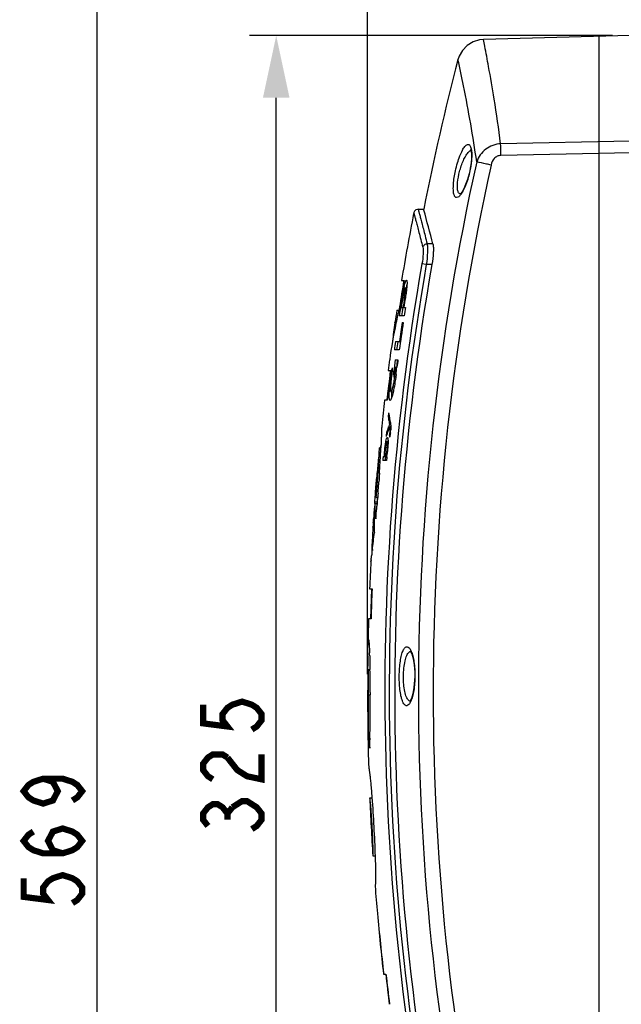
# Model space of a CAD drawing. Header units: millimetres. Extents: x -192 to 265, y -68 to 200.
# Tile 4 of 47: x -192 to -158, y 107 to 163. Entities that reach past the tile are written whole.
import ezdxf

# ---------------------------------------------------------------- set-up
doc = ezdxf.new("R2010")
doc.units = ezdxf.units.MM
doc.header["$LTSCALE"] = 16.335
doc.layers.get('0').update_dxf_attribs({"linetype": 'CONTINUOUS'})

# ---------------------------------------------------------------- blocks, each defined once
blk = doc.blocks.new('_FILLED')
at = {"color": 0, "linetype": 'ByBlock'}
blk.add_solid([(0, 0), (-1, 0.214), (-1, -0.214)], dxfattribs=at)

msp = doc.modelspace()

# ---------------------------------------------------------------- linework, layer by layer
at = {"color": 7, "linetype": 'Continuous'}
for p, q in [((-172.49366, 126.08064), (-172.49366, 197.44262)), ((-187.75834, 185.47799), (-187.75834, 47.88849)), ((-158.68424, 162.08066), (-179.1414, 162.08066)), ((-157.68424, 162.08066), (-165.95823, 161.864)), ((-165.95823, 161.86397), (-165.95819, 161.864)), ((-159.44229, 162.03448), (-159.44229, 84.10781)), ((-167.32973, 160.91546), (-167.3926, 160.72669)), ((-177.6414, 83.13099), (-177.6414, 158.58066)), ((-157.68424, 156.13235), (-164.98668, 155.98981)), ((-159.44229, 155.43421), (-164.97893, 155.32613)), ((-157.67759, 155.46866), (-159.44229, 155.43421)), ((-166.72968, 154.46771), (-166.76842, 154.29999)), ((-166.70261, 154.60327), (-166.72968, 154.46771)), ((-167.23755, 153.15595), (-167.23787, 153.15594)), ((-169.63676, 152.28967), (-169.6707, 152.28739)), ((-169.62523, 152.28969), (-169.31732, 152.28969)), ((-169.32808, 152.28953), (-169.32812, 152.28968)), ((-169.31732, 152.25047), (-169.32808, 152.28953)), ((-168.80782, 150.33715), (-169.13225, 150.33715)), ((-169.17946, 149.1723), (-169.42491, 149.21521)), ((-168.86463, 149.1723), (-169.17946, 149.1723)), ((-170.57363, 148.28077), (-170.43382, 148.28077)), ((-170.28696, 147.83977), (-170.37335, 147.83977)), ((-170.54284, 147.30651), (-170.53809, 147.33615)), ((-170.54284, 147.30651), (-170.50899, 147.30651)), ((-170.41295, 147.28166), (-170.35957, 147.28166)), ((-170.83632, 146.59752), (-170.72378, 146.59752)), ((-170.72778, 146.60139), (-170.73426, 146.57395)), ((-170.66003, 146.8815), (-170.68413, 146.78322)), ((-170.59082, 146.76253), (-170.35076, 146.76253)), ((-170.42424, 146.28613), (-170.70196, 146.28613)), ((-170.9513, 145.88826), (-170.94813, 145.90945)), ((-170.88422, 145.90236), (-170.89019, 145.87399)), ((-170.53752, 145.91304), (-170.48063, 145.91304)), ((-170.70394, 144.36293), (-170.9811, 144.36293)), ((-170.91447, 144.83937), (-170.63666, 144.83937)), ((-171.24484, 143.81355), (-171.24739, 143.7945)), ((-170.93333, 143.81215), (-170.77905, 143.81215)), ((-170.9452, 143.39618), (-170.83431, 143.39618)), ((-171.32437, 143.20986), (-171.1853, 143.20986)), ((-171.02287, 143.13243), (-170.97954, 143.13243)), ((-170.97449, 142.73283), (-170.92215, 142.73283)), ((-170.88789, 142.96831), (-170.92215, 142.69765)), ((-171.16429, 141.99892), (-171.03558, 141.99892)), ((-171.39327, 141.52654), (-171.53213, 141.52654)), ((-171.32697, 140.59289), (-171.26811, 140.59289)), ((-171.31113, 140.01339), (-171.29187, 140.06222)), ((-171.25274, 140.15937), (-171.19679, 140.15937)), ((-171.23247, 140.03854), (-171.24565, 140.00662)), ((-171.23247, 140.03854), (-171.17935, 140.03854)), ((-171.22476, 139.99826), (-171.1796, 139.99826)), ((-171.44158, 139.49499), (-171.44541, 139.48419)), ((-171.42085, 139.72109), (-171.35817, 139.72109)), ((-171.25936, 139.53391), (-171.22598, 139.53391)), ((-171.8248, 138.73556), (-171.8203, 138.84991)), ((-171.82022, 138.85071), (-171.82034, 138.84987)), ((-171.73979, 138.84988), (-171.8203, 138.84988)), ((-171.7764, 138.8502), (-171.77406, 138.86076)), ((-171.77406, 138.86076), (-171.77231, 138.86858)), ((-171.73528, 138.94311), (-171.73952, 138.85019)), ((-171.73211, 139.0141), (-171.73528, 138.94311)), ((-171.40123, 139.1953), (-171.3365, 139.1953)), ((-171.61038, 138.35187), (-171.48391, 138.35187)), ((-171.48391, 138.34953), (-171.42982, 138.34953)), ((-171.42982, 138.34239), (-171.40315, 138.34239)), ((-171.92775, 137.70635), (-171.946, 137.42767)), ((-171.42362, 138.12445), (-171.63172, 138.12445)), ((-171.97749, 137.11414), (-171.97173, 137.18954)), ((-171.95631, 137.28289), (-171.97322, 137.0726)), ((-171.95753, 137.37023), (-171.95638, 137.38331)), ((-171.95638, 137.38331), (-171.95229, 137.42825)), ((-171.90675, 137.28419), (-171.90049, 137.37922)), ((-171.90049, 137.37922), (-171.89736, 137.42743)), ((-171.89736, 137.42743), (-171.89249, 137.50329)), ((-171.83463, 137.18158), (-171.84327, 137.0558)), ((-171.8284, 137.27407), (-171.83463, 137.18158)), ((-171.82194, 137.37185), (-171.8284, 137.27407)), ((-171.81865, 137.42248), (-171.82194, 137.37185)), ((-172.0435, 136.28993), (-172.01589, 136.64252)), ((-172.01589, 136.64252), (-172.00445, 136.78505)), ((-172.00445, 136.78505), (-171.98165, 137.06309)), ((-171.97402, 137.06248), (-171.98277, 136.95168)), ((-171.97322, 137.0726), (-171.97402, 137.06248)), ((-171.94159, 136.78297), (-171.93137, 136.92552)), ((-171.93137, 136.92552), (-171.93029, 136.9408)), ((-171.93029, 136.9408), (-171.92306, 137.04408)), ((-171.84327, 137.0558), (-171.85175, 136.93518)), ((-172.08011, 135.8011), (-172.06084, 136.06159)), ((-172.06084, 136.06159), (-172.05051, 136.19827)), ((-172.05051, 136.19827), (-172.04871, 136.22185)), ((-172.04871, 136.22185), (-172.0435, 136.28993)), ((-171.99776, 136.05689), (-171.98671, 136.19306)), ((-171.99776, 136.05689), (-171.91907, 136.05689)), ((-171.98671, 136.19306), (-171.97938, 136.28501)), ((-171.93415, 136.05214), (-171.95273, 135.8011)), ((-171.91873, 136.06063), (-171.91979, 136.0477)), ((-171.90845, 136.18703), (-171.91873, 136.06063)), ((-171.90112, 136.27884), (-171.90845, 136.18703)), ((-172.08589, 135.70258), (-171.95851, 135.70258)), ((-172.08011, 135.8011), (-171.95273, 135.8011)), ((-171.9501, 135.68901), (-171.95386, 135.64587)), ((-171.94916, 135.69993), (-171.9501, 135.68901)), ((-171.94161, 135.78763), (-171.94916, 135.69993)), ((-171.94067, 135.79858), (-171.94161, 135.78763)), ((-172.18693, 134.38008), (-172.18631, 134.38945)), ((-172.16991, 134.61333), (-172.12498, 134.61333)), ((-172.16101, 134.73429), (-172.15328, 134.8449)), ((-172.16101, 134.73429), (-172.12458, 134.73432)), ((-172.02773, 134.84754), (-172.02885, 134.83602)), ((-172.20464, 134.06823), (-172.20324, 134.09704)), ((-172.23174, 133.67383), (-172.23074, 133.68065)), ((-172.23169, 133.67549), (-172.23169, 133.67483)), ((-172.21874, 133.67501), (-172.21821, 133.69631)), ((-172.2615, 132.77891), (-172.2573, 132.81412)), ((-172.25129, 133.09006), (-172.25187, 133.06514)), ((-172.22078, 133.07831), (-172.22244, 133.06463)), ((-172.30141, 132.44351), (-172.30143, 132.44402)), ((-172.30142, 132.4441), (-172.29365, 132.51183)), ((-172.28867, 132.53568), (-172.30141, 132.44355)), ((-172.37359, 130.90067), (-172.23556, 130.90067)), ((-172.30656, 129.19673), (-172.24646, 130.90128)), ((-172.29566, 129.1963), (-172.43362, 129.1963)), ((-172.35587, 126.33462), (-172.45878, 126.33462)), ((-172.48689, 124.91464), (-172.48712, 124.80885)), ((-172.43173, 124.91432), (-172.34634, 124.91432)), ((-172.34644, 125.05268), (-172.34621, 124.91438)), ((-172.47383, 122.71542), (-172.47366, 122.70518)), ((-172.43991, 122.48406), (-172.43857, 122.70292)), ((-172.43857, 122.70292), (-172.43805, 122.79439)), ((-172.43991, 122.48406), (-172.35856, 122.48406)), ((-172.35838, 122.48037), (-172.35975, 122.37709)), ((-172.36558, 119.11734), (-172.23846, 119.11734)), ((-172.24477, 119.13388), (-172.24408, 119.12449)), ((-172.19047, 115.83495), (-172.06116, 115.83495)), ((-172.06557, 114.13056), (-172.0682, 114.13056)), ((-171.93927, 112.58389), (-171.92793, 112.58389)), ((-171.59367, 109.17528), (-171.4557, 109.17528))]:
    msp.add_line(p, q, dxfattribs=at)
for points in [[(-165.95823, 161.864), (-166.17161, 161.84333), (-166.54145, 161.73132), (-166.87123, 161.52988), (-167.13975, 161.25197), (-167.32973, 160.91546)], [(-166.68195, 155.67871), (-166.685, 155.68226), (-166.67546, 155.66106), (-166.65137, 155.56772), (-166.63396, 155.40473), (-166.6338, 155.18044), (-166.65616, 154.90756), (-166.70261, 154.60327)], [(-166.76842, 154.29999), (-166.86245, 153.96901), (-166.96598, 153.68174), (-167.0699, 153.45059), (-167.16501, 153.28295), (-167.24065, 153.18191), (-167.2572, 153.16465)], [(-169.6707, 152.28739), (-169.76245, 152.25639), (-169.83593, 152.1933), (-169.88045, 152.10729), (-169.88607, 152.08427)], [(-170.08781, 127.38736), (-170.09058, 127.38918), (-170.06871, 127.36034), (-170.00255, 127.22343), (-169.92765, 126.96854), (-169.86697, 126.61333), (-169.83493, 126.20086), (-169.83144, 125.96823)], [(-169.83144, 125.96823), (-169.83724, 125.74865), (-169.87393, 125.33189), (-169.93916, 124.97222), (-170.01778, 124.71388), (-170.08658, 124.57443), (-170.09833, 124.55795)]]:
    msp.add_lwpolyline(points, dxfattribs=at)
at = {"color": 7, "linetype": 'Continuous', "const_width": 0.35}
for points in [[(-181.7664, 124.36207), (-181.7664, 123.3102), (-180.39139, 123.13488), (-180.6664, 123.48551), (-180.6664, 123.83613), (-180.39139, 124.18676), (-180.1164, 124.36207), (-179.5664, 124.53738), (-179.0164, 124.36207), (-178.7414, 124.18676), (-178.4664, 123.83613), (-178.4664, 123.48551), (-178.7414, 123.13488), (-179.0164, 122.95957)], [(-181.2164, 120.15458), (-181.49139, 120.32989), (-181.7664, 120.68051), (-181.7664, 121.03114), (-181.49139, 121.38176), (-181.2164, 121.55707), (-180.6664, 121.55707), (-180.39139, 121.38176)], [(-180.39139, 121.38176), (-179.8414, 120.68051), (-179.2914, 120.32989), (-178.4664, 120.15458), (-178.4664, 121.55707)], [(-190.78334, 120.18949), (-190.23334, 120.01418), (-189.95834, 119.48824), (-190.23334, 118.9623), (-190.78334, 118.78699), (-191.33334, 118.9623), (-191.60834, 119.13762), (-191.88334, 119.48824), (-191.60834, 119.83887), (-191.33334, 120.01418), (-190.78334, 120.18949), (-189.68334, 120.18949), (-189.13334, 120.01418), (-188.85834, 119.83887), (-188.58334, 119.48824), (-188.85834, 119.13762), (-189.13334, 118.9623)], [(-181.49139, 117.52488), (-181.7664, 117.87551), (-181.7664, 118.22613), (-181.49139, 118.57676), (-181.2164, 118.75207), (-180.94139, 118.75207), (-180.6664, 118.57676), (-180.39139, 118.22613), (-180.1164, 118.57676)], [(-180.1164, 118.57676), (-179.5664, 118.92738), (-179.2914, 118.92738), (-179.0164, 118.75207), (-178.7414, 118.57676), (-178.4664, 118.22613), (-178.4664, 117.87551), (-178.7414, 117.52488), (-179.0164, 117.34957)], [(-180.39139, 117.87551), (-180.39139, 118.22613)], [(-189.68334, 115.98199), (-190.23334, 116.1573), (-190.50834, 116.68324), (-190.23334, 117.20918), (-189.68334, 117.38449), (-189.13334, 117.20918), (-188.85834, 117.03386), (-188.58334, 116.68324), (-188.85834, 116.33261), (-189.13334, 116.1573), (-189.68334, 115.98199), (-190.78334, 115.98199), (-191.33334, 116.1573), (-191.60834, 116.33261), (-191.88334, 116.68324), (-191.60834, 117.03386), (-191.33334, 117.20918)], [(-191.88334, 114.57949), (-191.88334, 113.52762), (-190.50834, 113.3523), (-190.78334, 113.70293), (-190.78334, 114.05355), (-190.50834, 114.40418), (-190.23334, 114.57949), (-189.68334, 114.7548), (-189.13334, 114.57949), (-188.85834, 114.40418), (-188.58334, 114.05355), (-188.58334, 113.70293), (-188.85834, 113.3523), (-189.13334, 113.17699)]]:
    msp.add_lwpolyline(points, dxfattribs=at)
at = {"color": 7, "linetype": 'Continuous'}
for centre, radius, start, end in [((-31.36704, 125.08064), 140.61861, 165.3160221, 168.8421812), ((-32.13965, 125.08064), 137.48619, 167.4446317, 192.5798047), ((-32.14177, 125.08065), 136.65188, 167.4454234, 192.5790165), ((-277.55005, 122.4045), 112.27247, 14.4061268, 15.4165886), ((-31.36704, 125.08064), 141.12661, 168.9849585, 170.5370764), ((-31.36704, 125.08064), 140.15153, 170.084049, 193.0275522), ((-31.36704, 125.08064), 139.90236, 170.084049, 193.0275405), ((-31.36704, 125.08064), 139.59224, 170.0617963, 193.0059245), ((-31.36704, 125.08064), 140.99981, 170.5294801, 171.148129), ((-31.36704, 125.08064), 140.99961, 170.5377634, 171.1480099), ((-31.36704, 125.08064), 140.9887, 170.5287268, 171.104754), ((-162.49576, 146.21774), 8.11579, 168.167002, 169.199454), ((-164.7327, 146.68331), 5.83093, 167.621772, 168.137192), ((-164.14208, 146.58246), 6.30323, 167.665357, 168.469975), ((-31.36704, 125.08064), 140.93932, 170.9266889, 171.3465149), ((-31.36704, 125.08064), 140.90197, 170.9344934, 171.1481983), ((-159.63985, 145.55156), 11.00597, 170.274025, 170.955775), ((-31.36704, 125.08064), 140.80713, 170.9283359, 171.1421884), ((-31.36704, 125.08064), 140.75834, 170.9149245, 171.1390935), ((-182.45378, 149.20451), 12.1934, 350.926833, 351.079841), ((-179.16979, 148.69518), 8.87016, 351.040809, 352.051289), ((-142.97079, 141.71653), 28.28978, 170.064731, 171.476593), ((-142.24238, 139.85871), 29.27255, 166.738019, 167.275569), ((-142.12044, 139.82998), 29.39782, 166.318608, 166.683073), ((-31.36704, 125.08064), 140.81185, 171.1481436, 171.3386213), ((-31.36704, 125.08064), 140.66477, 171.1331515, 171.329495), ((-142.40103, 139.89441), 29.10992, 167.275327, 168.089216), ((-142.86729, 139.98995), 28.63399, 168.141718, 172.326158), ((-143.27997, 141.76224), 27.97724, 171.519225, 173.659832), ((-31.36704, 125.08064), 141.12661, 171.5132499, 171.5210686), ((-31.36704, 125.08064), 140.66477, 171.4831873, 172.1211015), ((-31.36704, 125.08064), 140.72103, 171.4866179, 171.9283918), ((-31.36704, 125.08064), 140.93932, 171.9409761, 172.1365467), ((-31.36704, 125.08064), 140.81185, 171.9409385, 172.1293835), ((-31.36704, 125.08064), 141.12661, 172.3796254, 172.6190657), ((-31.36704, 125.08064), 140.81767, 172.3558819, 172.6348347), ((-31.36704, 125.08064), 140.6899, 172.3558249, 172.519049), ((-31.36704, 125.08064), 140.66477, 172.3475231, 172.5184443), ((-156.43555, 140.99147), 14.86388, 170.877416, 171.926821), ((-147.23961, 143.00091), 23.87434, 179.16676, 179.827785), ((-31.36704, 125.08064), 140.77471, 172.5243208, 172.7548555), ((-179.69281, 143.93136), 8.80142, 354.437374, 355.84961), ((-179.71528, 143.93368), 8.824, 355.84514, 356.507758), ((-184.4347, 144.52203), 13.63561, 353.457193, 355.263883), ((-31.36704, 125.08064), 140.99981, 172.724742, 173.3019039), ((-31.36704, 125.08064), 140.99961, 172.6190461, 173.3011936), ((-31.36704, 125.08064), 140.9887, 172.6120901, 173.3013736), ((-143.87768, 141.81628), 27.37693, 177.35512, 177.655258), ((-143.85215, 141.81511), 27.40249, 177.096767, 177.355126), ((-155.54275, 140.8616), 15.76607, 171.915181, 172.053055), ((-161.79907, 141.66821), 9.42005, 171.42565, 172.784735), ((-145.40396, 143.42235), 25.62055, 180.648367, 180.981672), ((-145.41465, 143.42217), 25.60986, 180.981674, 181.315039), ((-178.2812, 143.7864), 7.38228, 351.586178, 351.79863), ((-178.45142, 143.81275), 7.55452, 351.785004, 352.666425), ((-178.49696, 143.81314), 7.59974, 352.707324, 354.450561), ((-163.94068, 141.61742), 7.33314, 176.028188, 177.025535), ((-31.36704, 125.08064), 141.12661, 173.3072518, 173.9012929), ((-31.36704, 125.08064), 140.81694, 173.5843331, 173.6755207), ((-162.31767, 141.91274), 9.10546, 188.334448, 190.177839), ((-161.96799, 142.11785), 9.42451, 187.942254, 189.19138), ((-161.89417, 142.12982), 9.49929, 189.191531, 190.433928), ((-161.17411, 136.04139), 10.88743, 158.603189, 159.426658), ((-160.75196, 135.69183), 11.34614, 157.64854, 158.47969), ((-161.00528, 135.97494), 11.06886, 157.787914, 158.330074), ((-162.23166, 141.92798), 9.19281, 190.176598, 191.09231), ((-161.80924, 142.14549), 9.58566, 190.434074, 191.668798), ((-161.0876, 141.95907), 10.32506, 190.719851, 190.947409), ((-31.36704, 125.08064), 140.81694, 174.0322924, 174.1291989), ((-161.08748, 135.82065), 10.98673, 159.495135, 160.461847), ((-161.31286, 136.09347), 10.73923, 159.42669, 160.257659), ((-160.91837, 135.75736), 11.16729, 158.479271, 159.494917), ((-156.47646, 141.63889), 14.93202, 188.104029, 188.480559), ((-173.52902, 139.93568), 2.33829, 349.902491, 350.536843), ((-175.03201, 140.15733), 3.85765, 352.962317, 354.956347), ((-165.90212, 137.55035), 6.01638, 165.972526, 167.343409), ((-249.56905, 142.45193), 77.91283, 357.1813256, 357.3503992), ((-31.36704, 125.08064), 141.12661, 174.4947619, 174.867141), ((-242.10348, 141.98499), 70.35386, 356.5230398, 357.1948624), ((-221.02822, 140.95631), 49.25351, 357.190253, 357.415767), ((-250.09456, 142.4727), 78.43872, 356.6342039, 357.0426212), ((-251.35455, 142.5391), 79.70046, 357.041679, 357.1818544), ((-31.36704, 125.08064), 140.86987, 174.5941979, 174.6871005), ((-31.36704, 125.08064), 140.74223, 174.5892807, 174.6822683), ((-31.36704, 125.08064), 140.66266, 174.5900911, 174.6792516), ((-245.93362, 142.21717), 74.19103, 356.3571345, 356.523447), ((-248.28687, 142.37173), 76.62821, 356.2968154, 356.5126225), ((-247.72716, 142.33776), 76.06747, 356.51252, 356.6309766), ((-187.98265, 138.39333), 16.0562, 355.247656, 355.430415), ((-161.75553, 136.47752), 10.24098, 175.485955, 176.013221), ((-161.70352, 136.47342), 10.29315, 175.001646, 175.485981), ((-161.59412, 136.46339), 10.40301, 173.815774, 174.678256), ((-255.189, 142.82067), 83.46607, 356.03145, 356.1966573), ((-58.10306, 128.02115), 114.22934, 175.5159995, 175.8492853), ((-248.03425, 142.30649), 76.29287, 355.4731694, 355.8482164), ((-252.09855, 142.64196), 80.44947, 355.4634767, 355.7446656), ((-251.16113, 142.57194), 79.50944, 355.7448579, 355.9346514), ((-251.49226, 142.59207), 79.84114, 355.1189403, 355.2983414), ((-34.91437, 125.20325), 137.57717, 175.7060174, 175.9813192), ((-158.96222, 134.76372), 13.16453, 176.573949, 179.683956), ((-167.12393, 135.5954), 4.96312, 178.762627, 182.100106), ((-249.87711, 142.45138), 78.21987, 354.848802, 355.0086776), ((-167.06056, 135.59936), 5.02659, 182.118714, 188.734763), ((-249.46398, 142.41487), 77.80513, 354.4185864, 354.8482623), ((-155.29477, 133.2645), 16.92896, 176.221602, 177.181134), ((-155.24986, 133.26153), 16.97397, 175.432169, 176.189915), ((-184.33026, 135.56966), 12.19789, 355.503311, 356.072545), ((-158.9978, 134.76434), 13.12895, 179.685803, 181.686165), ((-158.98697, 134.76472), 13.13978, 181.686445, 183.052731), ((-250.78504, 142.54986), 79.13314, 353.1257082, 353.8447362), ((-155.3421, 133.26678), 16.88157, 177.278886, 178.54202), ((-149.1996, 132.53821), 23.05829, 177.17674, 178.628615), ((-155.38267, 133.26775), 16.84099, 178.935001, 180.691053), ((-155.36742, 133.2675), 16.85625, 178.614686, 178.935117), ((-216.85507, 138.36375), 44.94586, 352.549561, 352.872272), ((-149.24175, 132.53933), 23.01613, 178.690951, 179.38398), ((-31.36704, 125.08064), 141.12661, 177.0094031, 177.6362203), ((-31.36704, 125.08064), 140.99981, 177.6343391, 178.3273511), ((-31.36704, 125.08064), 140.9887, 177.6341525, 178.3272192), ((-31.36704, 125.08064), 141.12661, 178.3286809, 178.8029406), ((-66.86314, 125.64719), 105.62605, 179.2025286, 179.5694635), ((-200.77867, 126.25713), 28.41956, 1.731905, 2.079177), ((-171.08989, 126.91381), 1.15336, 23.617494, 24.696552), ((-43.21434, 125.45763), 129.27561, 179.5642103, 179.6967312), ((-272.39434, 124.98023), 100.04793, 0.0414905, 0.7776486), ((-536.04486, 124.93757), 363.61313, 359.6622888, 359.9963357), ((-372.99854, 124.6792), 200.65246, 359.4349166, 0.0671555), ((-37.91663, 124.58968), 134.57067, 179.9066845, 180.3595624), ((-171.11865, 125.03973), 1.17059, 334.875061, 335.59712), ((-31.36704, 125.08064), 141.12661, 180.9623521, 181.7379427), ((-277.97943, 123.81526), 105.62949, 359.2759097, 359.3952031), ((-162.57935, 123.41311), 9.90423, 185.382455, 188.755766), ((-227.05686, 123.11634), 54.7021, 358.731598, 359.225666), ((-31.36704, 125.08064), 141.12661, 182.4218219, 183.7564419), ((-31.36704, 125.08064), 141.12661, 184.4502176, 185.0802082), ((-31.36704, 125.08064), 141.12578, 185.0802211, 186.4711821), ((-31.36704, 125.08064), 141.11531, 185.0805991, 186.4716644), ((-31.36704, 125.08064), 140.99981, 186.4774848, 187.1685394), ((-31.36704, 125.08064), 140.9887, 186.4775012, 187.1750827), ((-31.36704, 125.08064), 140.99961, 186.8834437, 187.1689702)]:
    msp.add_arc(centre, radius, start, end, dxfattribs=at)
for points, knots in [([(-164.98668, 155.98981), (-165.09459, 156.82984), (-165.30714, 158.28593), (-165.62041, 160.11401), (-165.83428, 161.23181), (-165.93172, 161.73626), (-165.95823, 161.86397)], [0, 0, 0, 0, 0.42666374, 0.74118035, 0.93428892, 1, 1, 1, 1]), ([(-166.33805, 154.9678), (-166.54069, 156.40117), (-166.88112, 158.32455), (-167.28097, 160.23509), (-167.39256, 160.72682)], [0, 0, 0, 0, 0.74166424, 1, 1, 1, 1]), ([(-164.98668, 155.98981), (-165.28628, 155.97318), (-165.88057, 155.75663), (-166.24379, 155.2426), (-166.33805, 154.9678)], [0, 0, 0, 0, 0.50807525, 1, 1, 1, 1]), ([(-164.97893, 155.32613), (-164.98014, 155.38809), (-164.984, 155.6093), (-164.98669, 155.83053), (-164.98668, 155.9898)], [0, 0, 0, 0, 0.28011252, 1, 1, 1, 1]), ([(-167.53302, 154.46682), (-167.50087, 154.61399), (-167.42942, 154.89419), (-167.30097, 155.27937), (-167.16289, 155.59311), (-167.03912, 155.79754), (-166.93678, 155.90192), (-166.86958, 155.9439), (-166.80065, 155.9523), (-166.73951, 155.91839), (-166.69338, 155.85198), (-166.63949, 155.70909), (-166.62501, 155.58169), (-166.61938, 155.48885)], [0, 0, 0, 0, 0.20256165, 0.38852242, 0.54515185, 0.66334968, 0.70686475, 0.74075805, 0.76818019, 0.79563119, 0.82996855, 0.87492142, 1, 1, 1, 1]), ([(-167.30447, 154.41463), (-167.24778, 154.63062), (-167.14626, 154.93396), (-166.97039, 155.28798), (-166.87511, 155.43199), (-166.82539, 155.49089)], [0, 0, 0, 0, 0.56537597, 0.80484841, 1, 1, 1, 1]), ([(-166.82539, 155.49089), (-166.81203, 155.50673), (-166.76488, 155.55874), (-166.70882, 155.6055), (-166.66303, 155.62495)], [0, 0, 0, 0, 0.29404785, 1, 1, 1, 1]), ([(-166.61938, 155.48885), (-166.60981, 155.33108), (-166.62557, 154.98658), (-166.68049, 154.64731), (-166.71918, 154.46628)], [0, 0, 0, 0, 0.46056079, 1, 1, 1, 1]), ([(-165.52622, 154.7846), (-165.61466, 154.8043), (-165.88536, 154.86496), (-166.1562, 154.92501), (-166.33804, 154.9678)], [0, 0, 0, 0, 0.32660859, 1, 1, 1, 1]), ([(-164.97893, 155.32613), (-165.04769, 155.32479), (-165.18656, 155.29047), (-165.4073, 155.11761), (-165.49647, 154.91819), (-165.52622, 154.7846)], [0, 0, 0, 0, 0.25053671, 0.50141407, 1, 1, 1, 1]), ([(-167.22509, 153.14469), (-167.26239, 153.09263), (-167.32763, 153.01118), (-167.4426, 152.94185), (-167.52221, 152.95972), (-167.56731, 153.00192), (-167.60215, 153.06696), (-167.64131, 153.19715), (-167.66096, 153.41518), (-167.65107, 153.72584), (-167.60834, 154.08565), (-167.56131, 154.33748), (-167.53302, 154.46682)], [0, 0, 0, 0, 0.10022675, 0.16560919, 0.19218897, 0.2218012, 0.2591981, 0.30666258, 0.43363653, 0.59934378, 0.79280132, 1, 1, 1, 1]), ([(-167.40246, 153.33954), (-167.41867, 153.40564), (-167.43282, 153.56146), (-167.41481, 153.92361), (-167.35711, 154.21416), (-167.30447, 154.41463)], [0, 0, 0, 0, 0.18783606, 0.42797877, 1, 1, 1, 1]), ([(-166.71918, 154.46628), (-166.77525, 154.20386), (-166.88096, 153.83434), (-167.06923, 153.39896), (-167.17155, 153.21942), (-167.22509, 153.14469)], [0, 0, 0, 0, 0.56608844, 0.80605734, 1, 1, 1, 1]), ([(-167.23779, 153.15594), (-167.25577, 153.15506), (-167.29391, 153.16129), (-167.3428, 153.19951), (-167.37962, 153.26145), (-167.39555, 153.31138), (-167.40246, 153.33954)], [0, 0, 0, 0, 0.20206464, 0.41515973, 0.67453271, 1, 1, 1, 1]), ([(-169.63676, 152.28967), (-169.6346, 152.2881), (-169.63542, 152.27529), (-169.62573, 152.2544), (-169.61735, 152.21427), (-169.602, 152.16064), (-169.58379, 152.09076), (-169.55085, 151.96738), (-169.50017, 151.77497), (-169.42788, 151.49906), (-169.3411, 151.1636), (-169.24054, 150.76978), (-169.16972, 150.48771), (-169.13225, 150.33715)], [0, 0, 0, 0, 0.00398198, 0.01592686, 0.03583296, 0.06367997, 0.09943151, 0.1430507, 0.25374186, 0.39535685, 0.56737376, 0.76919332, 1, 1, 1, 1]), ([(-169.88607, 152.08427), (-169.88392, 152.08272), (-169.88468, 152.07002), (-169.87499, 152.04932), (-169.86651, 152.00955), (-169.85107, 151.95639), (-169.83273, 151.88713), (-169.79957, 151.76485), (-169.74853, 151.57414), (-169.67574, 151.30066), (-169.58834, 150.96813), (-169.48707, 150.57772), (-169.41573, 150.29809), (-169.37798, 150.14882)], [0, 0, 0, 0, 0.00398152, 0.01592501, 0.03582878, 0.06367265, 0.09942044, 0.14303542, 0.25371769, 0.39532571, 0.56734192, 0.76917109, 1, 1, 1, 1]), ([(-169.37798, 150.14882), (-169.3652, 150.09825), (-169.354, 149.97184), (-169.35897, 149.65915), (-169.39271, 149.39943), (-169.42491, 149.21521)], [0, 0, 0, 0, 0.16669974, 0.40229887, 1, 1, 1, 1]), ([(-169.13225, 150.3371), (-169.18761, 150.33489), (-169.29753, 150.29703), (-169.36469, 150.20027), (-169.37798, 150.14882)], [0, 0, 0, 0, 0.51043579, 1, 1, 1, 1]), ([(-169.13225, 150.33715), (-169.11944, 150.2735), (-169.10854, 150.11623), (-169.11354, 149.72678), (-169.14721, 149.40288), (-169.17946, 149.1723)], [0, 0, 0, 0, 0.16664691, 0.40245009, 1, 1, 1, 1]), ([(-168.80782, 150.33715), (-168.7916, 150.27401), (-168.77713, 150.11617), (-168.78248, 149.726), (-168.82438, 149.40199), (-168.86463, 149.1723)], [0, 0, 0, 0, 0.16697067, 0.40269355, 1, 1, 1, 1]), ([(-170.42808, 147.93325), (-170.41636, 147.98659), (-170.39521, 148.07825), (-170.3605, 148.19447), (-170.33527, 148.25948), (-170.31035, 148.29192), (-170.2999, 148.29184)], [0, 0, 0, 0, 0.42346155, 0.73587328, 0.91901213, 1, 1, 1, 1]), ([(-170.2999, 148.29184), (-170.28234, 148.2917), (-170.26156, 148.19741), (-170.26542, 148.14353), (-170.26705, 148.0921)], [0, 0, 0, 0, 0.2544452, 1, 1, 1, 1]), ([(-170.53809, 147.33615), (-170.52172, 147.43765), (-170.49901, 147.57193), (-170.47406, 147.7058), (-170.46779, 147.73856)], [0, 0, 0, 0, 0.75504626, 1, 1, 1, 1]), ([(-170.37334, 147.83983), (-170.38461, 147.83935), (-170.40625, 147.78889), (-170.42916, 147.70985), (-170.45955, 147.56968), (-170.47803, 147.46676), (-170.48763, 147.41087)], [0, 0, 0, 0, 0.07557881, 0.2897032, 0.62013585, 1, 1, 1, 1]), ([(-170.38486, 147.46856), (-170.37789, 147.5187), (-170.36537, 147.60844), (-170.35787, 147.73185), (-170.35329, 147.7954), (-170.36508, 147.84017), (-170.37334, 147.83983)], [0, 0, 0, 0, 0.40314826, 0.73595089, 0.93415859, 1, 1, 1, 1]), ([(-170.29808, 147.73563), (-170.30235, 147.70059), (-170.32077, 147.55726), (-170.34233, 147.41434), (-170.35957, 147.30651)], [0, 0, 0, 0, 0.24425927, 1, 1, 1, 1]), ([(-170.26917, 148.05948), (-170.27175, 148.04932), (-170.28252, 148.00595), (-170.29248, 147.96238), (-170.2998, 147.92896)], [0, 0, 0, 0, 0.2345411, 1, 1, 1, 1]), ([(-170.27756, 147.92779), (-170.27891, 147.91248), (-170.28494, 147.84834), (-170.29216, 147.78432), (-170.29808, 147.73563)], [0, 0, 0, 0, 0.23860565, 1, 1, 1, 1]), ([(-170.26705, 148.0921), (-170.26744, 148.07971), (-170.26974, 148.02487), (-170.27381, 147.97012), (-170.27756, 147.92779)], [0, 0, 0, 0, 0.22587084, 1, 1, 1, 1]), ([(-171.25621, 142.12535), (-171.25126, 142.19711), (-171.22621, 142.50325), (-171.18993, 142.8084), (-171.15741, 143.04135)], [0, 0, 0, 0, 0.23418678, 1, 1, 1, 1]), ([(-171.14452, 142.85134), (-171.15812, 142.74392), (-171.17983, 142.54364), (-171.1961, 142.30605), (-171.19874, 142.15144), (-171.19271, 142.07133), (-171.18739, 142.02477), (-171.17185, 141.99893), (-171.16429, 141.99893)], [0, 0, 0, 0, 0.37642299, 0.70083719, 0.82536867, 0.9169416, 0.9737173, 1, 1, 1, 1]), ([(-171.16429, 141.99893), (-171.15683, 141.99893), (-171.13942, 142.01824), (-171.12139, 142.05679), (-171.09808, 142.12106), (-171.06308, 142.24613), (-171.02035, 142.44388), (-170.99211, 142.61329), (-170.97837, 142.70621)], [0, 0, 0, 0, 0.03023434, 0.08986589, 0.18135592, 0.30285019, 0.61892193, 1, 1, 1, 1]), ([(-170.92215, 142.69765), (-170.92945, 142.64482), (-170.95886, 142.44356), (-170.9936, 142.24303), (-171.02364, 142.096)], [0, 0, 0, 0, 0.26219623, 1, 1, 1, 1]), ([(-171.22224, 141.51185), (-171.23593, 141.51179), (-171.2612, 141.56566), (-171.26674, 141.65369), (-171.27292, 141.81077), (-171.26747, 141.92944), (-171.26394, 141.99794)], [0, 0, 0, 0, 0.08254004, 0.27521946, 0.58646618, 1, 1, 1, 1]), ([(-171.13393, 141.66372), (-171.14732, 141.62483), (-171.16612, 141.57603), (-171.20378, 141.51193), (-171.22224, 141.51185)], [0, 0, 0, 0, 0.69027204, 1, 1, 1, 1]), ([(-171.13582, 141.99144), (-171.13738, 141.96053), (-171.14184, 141.85432), (-171.14344, 141.7478), (-171.13933, 141.67254)], [0, 0, 0, 0, 0.2910835, 1, 1, 1, 1]), ([(-171.02364, 142.096), (-171.03246, 142.05284), (-171.06382, 141.90749), (-171.09984, 141.76272), (-171.13393, 141.66372)], [0, 0, 0, 0, 0.29614136, 1, 1, 1, 1]), ([(-171.69423, 140.08034), (-171.69275, 140.08034), (-171.6961, 140.07089), (-171.69314, 140.06116), (-171.69545, 140.03737), (-171.69543, 140.00781), (-171.69678, 139.9686), (-171.69859, 139.90014), (-171.70197, 139.79354), (-171.70706, 139.64153), (-171.71377, 139.45822), (-171.72215, 139.24559), (-171.72858, 139.09429), (-171.73211, 139.0141)], [0, 0, 0, 0, 0.00414778, 0.01652389, 0.03703206, 0.06557341, 0.10205308, 0.14641069, 0.25858525, 0.40164887, 0.57420044, 0.77430892, 1, 1, 1, 1]), ([(-171.24392, 139.60884), (-171.23991, 139.63115), (-171.22531, 139.72339), (-171.21549, 139.81665), (-171.21456, 139.88738)], [0, 0, 0, 0, 0.24274334, 1, 1, 1, 1]), ([(-171.21456, 139.88738), (-171.2144, 139.89978), (-171.21468, 139.93696), (-171.21951, 139.97405), (-171.22476, 139.99826)], [0, 0, 0, 0, 0.33364532, 1, 1, 1, 1]), ([(-171.19679, 140.20675), (-171.19445, 140.19622), (-171.18368, 140.14121), (-171.17973, 140.08498), (-171.17903, 140.03974)], [0, 0, 0, 0, 0.19246621, 1, 1, 1, 1]), ([(-171.17903, 140.03974), (-171.1789, 140.03158), (-171.17874, 139.99612), (-171.17989, 139.96067), (-171.18123, 139.9334)], [0, 0, 0, 0, 0.23005476, 1, 1, 1, 1]), ([(-171.45833, 139.21121), (-171.44828, 139.262), (-171.43389, 139.3287), (-171.40541, 139.39769), (-171.39158, 139.41933), (-171.38378, 139.42345)], [0, 0, 0, 0, 0.68278433, 0.88368536, 1, 1, 1, 1]), ([(-171.37788, 139.42506), (-171.37716, 139.42506), (-171.37571, 139.4249), (-171.37432, 139.42445), (-171.37365, 139.42416)], [0, 0, 0, 0, 0.493774, 1, 1, 1, 1]), ([(-171.37365, 139.42416), (-171.369, 139.42216), (-171.36418, 139.41554), (-171.3609, 139.40899), (-171.35993, 139.40683)], [0, 0, 0, 0, 0.68106982, 1, 1, 1, 1]), ([(-171.35993, 139.40683), (-171.35846, 139.40355), (-171.35198, 139.38638), (-171.34839, 139.36828), (-171.346, 139.35374)], [0, 0, 0, 0, 0.19596785, 1, 1, 1, 1]), ([(-171.346, 139.35374), (-171.34501, 139.34773), (-171.34094, 139.31955), (-171.33874, 139.29112), (-171.3376, 139.26877)], [0, 0, 0, 0, 0.2139259, 1, 1, 1, 1]), ([(-171.25936, 139.53391), (-171.25799, 139.53965), (-171.25231, 139.56451), (-171.24739, 139.58955), (-171.24392, 139.60884)], [0, 0, 0, 0, 0.23140303, 1, 1, 1, 1]), ([(-171.22695, 139.52572), (-171.22837, 139.51772), (-171.23385, 139.48797), (-171.24001, 139.45832), (-171.24521, 139.43681)], [0, 0, 0, 0, 0.26840252, 1, 1, 1, 1]), ([(-171.53703, 138.47448), (-171.53605, 138.51886), (-171.52694, 138.70758), (-171.5072, 138.8957), (-171.48693, 139.03879)], [0, 0, 0, 0, 0.23498262, 1, 1, 1, 1]), ([(-171.40123, 139.1953), (-171.4092, 139.1953), (-171.42649, 139.16807), (-171.44198, 139.11886), (-171.46171, 139.03192), (-171.48558, 138.87865), (-171.50574, 138.67858), (-171.51385, 138.51677), (-171.50991, 138.44286)], [0, 0, 0, 0, 0.03110908, 0.10197291, 0.21803037, 0.3694851, 0.71128508, 1, 1, 1, 1]), ([(-171.48693, 139.03879), (-171.48474, 139.05421), (-171.47627, 139.11185), (-171.46662, 139.16933), (-171.45833, 139.21121)], [0, 0, 0, 0, 0.26730471, 1, 1, 1, 1]), ([(-171.41863, 138.53433), (-171.40534, 138.60726), (-171.38643, 138.75647), (-171.37014, 138.95787), (-171.37272, 139.10549), (-171.38196, 139.17458), (-171.39517, 139.1953), (-171.40123, 139.1953)], [0, 0, 0, 0, 0.33166663, 0.6701714, 0.91186285, 0.97288631, 1, 1, 1, 1]), ([(-171.34124, 139.00583), (-171.34383, 138.95979), (-171.35707, 138.77863), (-171.37736, 138.59765), (-171.40234, 138.4644)], [0, 0, 0, 0, 0.25382788, 1, 1, 1, 1]), ([(-171.33588, 139.15363), (-171.33603, 139.14193), (-171.33699, 139.09263), (-171.33913, 139.04337), (-171.34124, 139.00583)], [0, 0, 0, 0, 0.23736484, 1, 1, 1, 1]), ([(-171.3376, 139.26877), (-171.33715, 139.26009), (-171.33562, 139.22172), (-171.3355, 139.18332), (-171.33588, 139.15363)], [0, 0, 0, 0, 0.2265498, 1, 1, 1, 1]), ([(-171.53584, 138.35187), (-171.53633, 138.36083), (-171.53794, 138.40168), (-171.53774, 138.44259), (-171.53703, 138.47448)], [0, 0, 0, 0, 0.21956241, 1, 1, 1, 1]), ([(-171.50991, 138.44286), (-171.50864, 138.41896), (-171.50819, 138.39143), (-171.49312, 138.34954), (-171.48391, 138.34953)], [0, 0, 0, 0, 0.72214608, 1, 1, 1, 1]), ([(-171.48391, 138.34953), (-171.475, 138.34951), (-171.45608, 138.38155), (-171.44846, 138.40655), (-171.44276, 138.42657)], [0, 0, 0, 0, 0.29978182, 1, 1, 1, 1]), ([(-171.44276, 138.42657), (-171.44059, 138.43417), (-171.43118, 138.46977), (-171.42382, 138.50588), (-171.41863, 138.53433)], [0, 0, 0, 0, 0.21453783, 1, 1, 1, 1]), ([(-171.40234, 138.4644), (-171.40449, 138.45294), (-171.41251, 138.41202), (-171.42175, 138.37131), (-171.42982, 138.34239)], [0, 0, 0, 0, 0.27977584, 1, 1, 1, 1]), ([(-171.946, 137.42767), (-171.94633, 137.4199), (-171.94928, 137.37161), (-171.95301, 137.32337), (-171.95631, 137.28289)], [0, 0, 0, 0, 0.16056746, 1, 1, 1, 1]), ([(-172.03279, 136.2891), (-172.03429, 136.26841), (-172.03429, 136.2381), (-172.03939, 136.20693), (-172.03716, 136.19728)], [0, 0, 0, 0, 0.67690379, 1, 1, 1, 1]), ([(-172.08589, 135.70258), (-172.08578, 135.70756), (-172.08438, 135.74043), (-172.08214, 135.77326), (-172.08011, 135.8011)], [0, 0, 0, 0, 0.15152917, 1, 1, 1, 1]), ([(-172.47896, 127.11729), (-172.4771, 127.24601), (-172.47404, 127.42937), (-172.46829, 127.65736), (-172.46379, 127.7922), (-172.4587, 127.8935), (-172.45339, 127.969), (-172.44765, 128.00361), (-172.44259, 128.02839), (-172.43782, 128.02839)], [0, 0, 0, 0, 0.42244039, 0.60124922, 0.74956308, 0.86265176, 0.94036376, 0.98436624, 1, 1, 1, 1]), ([(-172.43782, 128.02839), (-172.43321, 128.02839), (-172.42824, 128.00585), (-172.4211, 127.9759), (-172.41388, 127.91331), (-172.40941, 127.86702), (-172.40711, 127.83934)], [0, 0, 0, 0, 0.07174715, 0.25935575, 0.56791677, 1, 1, 1, 1]), ([(-172.40711, 127.83934), (-172.40412, 127.80348), (-172.3911, 127.61995), (-172.38322, 127.4361), (-172.37783, 127.28821)], [0, 0, 0, 0, 0.19561376, 1, 1, 1, 1]), ([(-170.70348, 125.96821), (-170.70253, 126.11565), (-170.69171, 126.40003), (-170.64936, 126.80005), (-170.58395, 127.13992), (-170.50967, 127.37392), (-170.43687, 127.51126), (-170.38375, 127.57961), (-170.32653, 127.62252), (-170.23869, 127.63988), (-170.12068, 127.55534), (-170.07022, 127.45701), (-170.04202, 127.3957)], [0, 0, 0, 0, 0.20780614, 0.40079375, 0.56627412, 0.69522466, 0.74474861, 0.78462752, 0.81639932, 0.843622, 0.9048849, 1, 1, 1, 1]), ([(-170.46917, 125.96663), (-170.46801, 126.11973), (-170.45284, 126.40957), (-170.39208, 126.8048), (-170.30196, 127.11023), (-170.20922, 127.27499), (-170.15347, 127.32388)], [0, 0, 0, 0, 0.32412722, 0.61384281, 0.84302612, 1, 1, 1, 1]), ([(-170.15347, 127.32388), (-170.14677, 127.32975), (-170.12145, 127.34993), (-170.09115, 127.36459), (-170.0681, 127.36925)], [0, 0, 0, 0, 0.27459699, 1, 1, 1, 1]), ([(-170.03313, 127.37588), (-169.99625, 127.29157), (-169.93349, 127.09399), (-169.84182, 126.62548), (-169.81891, 126.23888), (-169.82063, 125.96819)], [0, 0, 0, 0, 0.19291545, 0.43251037, 1, 1, 1, 1]), ([(-172.3721, 127.11605), (-172.37025, 127.055), (-172.36311, 126.79572), (-172.35842, 126.53637), (-172.35563, 126.33809)], [0, 0, 0, 0, 0.23549352, 1, 1, 1, 1]), ([(-172.45877, 126.33484), (-172.46221, 126.33542), (-172.46275, 126.31269), (-172.46784, 126.28862), (-172.46955, 126.2305), (-172.47281, 126.16171), (-172.47506, 126.0773), (-172.47799, 125.95035), (-172.48066, 125.78041), (-172.4831, 125.56965), (-172.48552, 125.27995), (-172.48651, 125.06115), (-172.48689, 124.91464)], [0, 0, 0, 0, 0.00736097, 0.03029014, 0.06901072, 0.1199931, 0.17977621, 0.24579925, 0.38857774, 0.53818348, 0.69076066, 1, 1, 1, 1]), ([(-172.43173, 124.91432), (-172.43191, 125.06412), (-172.43235, 125.28788), (-172.43391, 125.58379), (-172.43581, 125.79739), (-172.43837, 125.96768), (-172.44151, 126.09284), (-172.44393, 126.17372), (-172.44745, 126.23888), (-172.4493, 126.29073), (-172.45496, 126.31542), (-172.45521, 126.33424), (-172.45877, 126.33484)], [0, 0, 0, 0, 0.3160758, 0.47215535, 0.62435119, 0.76685995, 0.8313117, 0.8888807, 0.93668506, 0.97154662, 0.99236609, 1, 1, 1, 1]), ([(-170.05882, 124.5427), (-170.08781, 124.48088), (-170.13967, 124.38207), (-170.25778, 124.29588), (-170.34616, 124.312), (-170.40321, 124.35451), (-170.45566, 124.42256), (-170.52707, 124.55983), (-170.59863, 124.79419), (-170.65993, 125.13471), (-170.69725, 125.53562), (-170.70445, 125.82053), (-170.70348, 125.96821)], [0, 0, 0, 0, 0.09613691, 0.15805147, 0.1851843, 0.2166492, 0.25615007, 0.30531582, 0.4337539, 0.59904469, 0.79207253, 1, 1, 1, 1]), ([(-170.17426, 124.6086), (-170.22926, 124.65767), (-170.31958, 124.82307), (-170.40493, 125.12881), (-170.4596, 125.52417), (-170.47035, 125.81376), (-170.46917, 125.96663)], [0, 0, 0, 0, 0.15645826, 0.38554078, 0.67552715, 1, 1, 1, 1]), ([(-169.82063, 125.96819), (-169.82234, 125.69601), (-169.85041, 125.30764), (-169.94875, 124.83795), (-170.01444, 124.64027), (-170.05264, 124.5561)], [0, 0, 0, 0, 0.56766754, 0.80722059, 1, 1, 1, 1]), ([(-170.08784, 124.56262), (-170.09531, 124.56406), (-170.12711, 124.5729), (-170.15541, 124.59178), (-170.17426, 124.6086)], [0, 0, 0, 0, 0.23155908, 1, 1, 1, 1]), ([(-172.48465, 123.74518), (-172.48409, 123.65435), (-172.48162, 123.31108), (-172.47802, 122.96782), (-172.47383, 122.71542)], [0, 0, 0, 0, 0.26461133, 1, 1, 1, 1]), ([(-172.42611, 120.80066), (-172.42429, 120.80066), (-172.42209, 120.79151), (-172.41762, 120.77901), (-172.41232, 120.75152), (-172.40525, 120.71419), (-172.39699, 120.6627), (-172.38268, 120.56572), (-172.36223, 120.40624), (-172.3352, 120.16888), (-172.30534, 119.87122), (-172.27443, 119.51941), (-172.25469, 119.26721), (-172.24477, 119.13388)], [0, 0, 0, 0, 0.00326835, 0.01230363, 0.02790205, 0.05073059, 0.08142865, 0.12062937, 0.22623378, 0.36865874, 0.54777197, 0.76098463, 1, 1, 1, 1]), ([(-172.18844, 115.83495), (-172.18718, 115.83495), (-172.18619, 115.84212), (-172.18413, 115.85196), (-172.18264, 115.87518), (-172.18086, 115.90765), (-172.17949, 115.95422), (-172.17796, 116.04768), (-172.1788, 116.21094), (-172.18457, 116.4603), (-172.19586, 116.7696), (-172.21174, 117.1163), (-172.23072, 117.47864), (-172.25087, 117.84095), (-172.27239, 118.18745), (-172.29443, 118.49628), (-172.31553, 118.74481), (-172.33226, 118.90706), (-172.34385, 118.99965), (-172.3502, 119.04567), (-172.35551, 119.07781), (-172.35941, 119.10059), (-172.36266, 119.11046), (-172.36428, 119.11734), (-172.36558, 119.11734)], [0, 0, 0, 0, 0.00115225, 0.00465078, 0.01112343, 0.02106921, 0.03493877, 0.05330668, 0.10643144, 0.18362841, 0.28072641, 0.38852981, 0.5000085, 0.61146835, 0.71930954, 0.81647037, 0.8936808, 0.9467148, 0.96503675, 0.97887763, 0.98881328, 0.99529132, 0.99881135, 1, 1, 1, 1]), ([(-172.24408, 119.12449), (-172.20344, 118.57681), (-172.13856, 117.47951), (-172.08442, 116.38164), (-172.06549, 115.83201)], [0, 0, 0, 0, 0.49964781, 1, 1, 1, 1]), ([(-172.06549, 115.83201), (-172.06082, 115.69634), (-172.05297, 115.43941), (-172.04543, 115.08053), (-172.04285, 114.77635), (-172.0441, 114.53364), (-172.04731, 114.37054), (-172.05117, 114.2714), (-172.05392, 114.21879), (-172.05693, 114.18076), (-172.0594, 114.1526), (-172.06236, 114.14007), (-172.0638, 114.13056), (-172.06557, 114.13056)], [0, 0, 0, 0, 0.23913023, 0.45277936, 0.63231852, 0.77493159, 0.88039978, 0.91945692, 0.94998507, 0.97262577, 0.98802847, 0.99687727, 1, 1, 1, 1])]:
    msp.add_open_spline(points, degree=3, knots=knots, dxfattribs=at)
for points in [[(-171.18123, 139.9334), (-171.18311, 139.89495), (-171.18591, 139.85653), (-171.18929, 139.81818)], [(-171.20342, 139.68468), (-171.20892, 139.64008), (-171.21516, 139.59555), (-171.22255, 139.55123)], [(-172.03716, 136.19728), (-172.02928, 136.14932), (-172.01569, 136.10206), (-171.99776, 136.05689)]]:
    msp.add_open_spline(points, degree=3, dxfattribs=at)

# ---------------------------------------------------------------- block references
at = {"color": 7, "linetype": 'Continuous', "xscale": 3.5, "yscale": 3.5, "zscale": 3.5, "rotation": 90}
msp.add_blockref('_FILLED', (-177.6414, 162.08066), dxfattribs=at)

doc.saveas('drawing.dxf')
